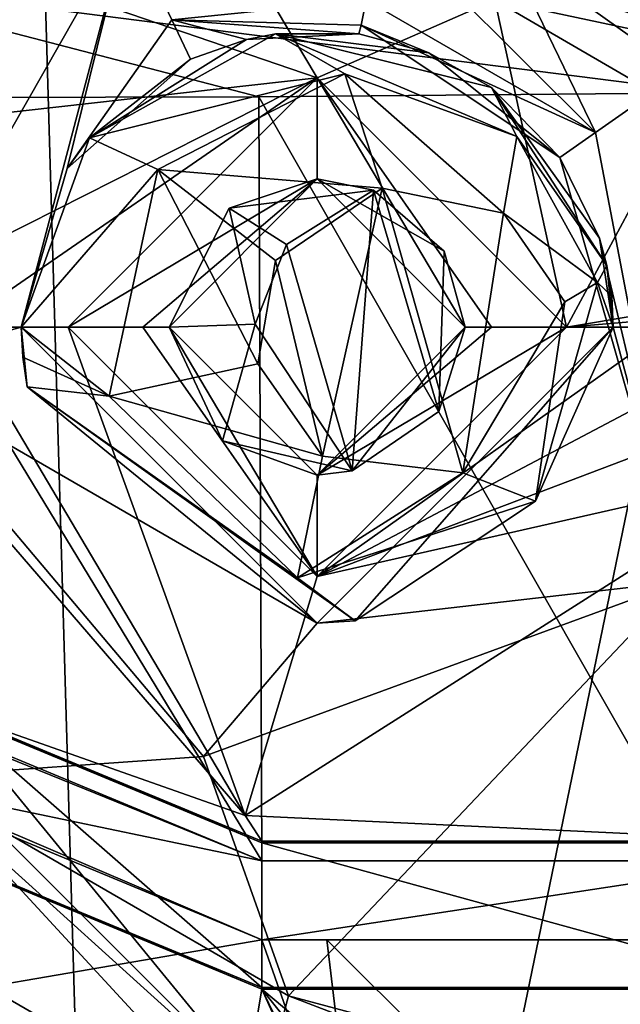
# Model space of a CAD drawing. Extents: x -54 to 446, y -6 to 1624.
# Tile 219 of 225: x 101 to 107, y 1607 to 1617. Entities that reach past the tile are written whole.
import ezdxf

# ---------------------------------------------------------------- set-up
doc = ezdxf.new("R2010")
doc.units = 0
doc.header["$LTSCALE"] = 46.933333
for name, color, linetype in [('1014', 7, 'CONTINUOUS'), ('1025', 7, 'CONTINUOUS'), ('1043', 7, 'CONTINUOUS'), ('1052', 7, 'CONTINUOUS'), ('1053', 7, 'CONTINUOUS'), ('1058', 7, 'CONTINUOUS'), ('1069', 7, 'CONTINUOUS'), ('1091', 7, 'CONTINUOUS'), ('1119', 7, 'CONTINUOUS'), ('1122', 7, 'CONTINUOUS'), ('1148', 7, 'CONTINUOUS'), ('1175', 7, 'CONTINUOUS'), ('1188', 7, 'CONTINUOUS'), ('1202', 7, 'CONTINUOUS'), ('1204', 7, 'CONTINUOUS'), ('1207', 7, 'CONTINUOUS'), ('1211', 7, 'CONTINUOUS'), ('1219', 7, 'CONTINUOUS'), ('1256', 7, 'CONTINUOUS'), ('1263', 7, 'CONTINUOUS'), ('1264', 7, 'CONTINUOUS'), ('1265', 7, 'CONTINUOUS'), ('1266', 7, 'CONTINUOUS'), ('1269', 7, 'CONTINUOUS'), ('1290', 7, 'CONTINUOUS'), ('1297', 7, 'CONTINUOUS'), ('1326', 7, 'CONTINUOUS'), ('1359', 7, 'CONTINUOUS'), ('1369', 7, 'CONTINUOUS'), ('1380', 7, 'CONTINUOUS'), ('1426', 7, 'CONTINUOUS'), ('1483', 7, 'CONTINUOUS'), ('1491', 7, 'CONTINUOUS'), ('1502', 7, 'CONTINUOUS'), ('1549', 7, 'CONTINUOUS'), ('1564', 7, 'CONTINUOUS'), ('1566', 7, 'CONTINUOUS'), ('902', 7, 'CONTINUOUS'), ('904', 7, 'CONTINUOUS'), ('905', 7, 'CONTINUOUS'), ('931', 7, 'CONTINUOUS'), ('996', 7, 'CONTINUOUS')]:
    doc.layers.add(name, color=color, linetype=linetype)

msp = doc.modelspace()

# ---------------------------------------------------------------- linework, layer by layer
at = {"layer": '1014', "color": 7, "linetype": 'CONTINUOUS'}
for points in [[(99.4188, 1613.5894, 4.8), (101.9744, 1618.0672, 4.8), (100.9, 1614, 3.3), (99.4188, 1613.5894, 4.8)], [(100.9, 1614, 3.3), (101.9744, 1618.0672, 4.8), (101.3651, 1615.6045, 3.3), (100.9, 1614, 3.3)], [(101.9744, 1618.0672, 4.8), (102.4277, 1617.1097, 4.3619), (101.3651, 1615.6045, 3.3), (101.9744, 1618.0672, 4.8)], [(102.4277, 1617.1097, 4.3619), (102.6163, 1616.7115, 3.3), (101.3651, 1615.6045, 3.3), (102.4277, 1617.1097, 4.3619)], [(107.5886, 1616.5776, 4.8), (107.5882, 1611.4218, 4.8), (106.7182, 1615.9694, 4.3594), (107.5886, 1616.5776, 4.8)], [(107.5882, 1611.4218, 4.8), (106.3591, 1615.7184, 3.3), (106.7182, 1615.9694, 4.3594), (107.5882, 1611.4218, 4.8)], [(106.3591, 1615.7184, 3.3), (107.5882, 1611.4218, 4.8), (106.7616, 1614.9008, 3.3), (106.3591, 1615.7184, 3.3)], [(106.7616, 1614.9008, 3.3), (107.5882, 1611.4218, 4.8), (106.9, 1614, 3.3), (106.7616, 1614.9008, 3.3)], [(103.9, 1611, 3.3), (99.4188, 1613.5894, 4.8), (100.9, 1614, 3.3), (103.9, 1611, 3.3)], [(106.9, 1614, 3.3), (107.5882, 1611.4218, 4.8), (103.9, 1611, 3.3), (106.9, 1614, 3.3)], [(102.7459, 1609.6505, 4.8), (99.4188, 1613.5894, 4.8), (103.9, 1611, 3.3), (102.7459, 1609.6505, 4.8)], [(107.5882, 1611.4218, 4.8), (102.7459, 1609.6505, 4.8), (103.9, 1611, 3.3), (107.5882, 1611.4218, 4.8)]]:
    msp.add_3dface(points, dxfattribs=at)
at = {"layer": '1025', "color": 7, "linetype": 'CONTINUOUS'}
for points in [[(97.6922, 1607.3544, 6.8), (102.8468, 1604.3786, 6.8), (99.0967, 1609.0521, 6.8), (97.6922, 1607.3544, 6.8)], [(99.0967, 1609.0521, 6.8), (102.8468, 1604.3786, 6.8), (103.3398, 1607.2942, 6.8), (99.0967, 1609.0521, 6.8)], [(102.8468, 1604.3786, 6.8), (104.9, 1603.8285, 6.8), (103.3398, 1607.2942, 6.8), (102.8468, 1604.3786, 6.8)], [(108.6868, 1602.8138, 6.8), (108.6868, 1607.2942, 6.8), (103.3398, 1607.2942, 6.8), (108.6868, 1602.8138, 6.8)], [(105.9, 1604.1, 6.8), (108.6868, 1602.8138, 6.8), (103.3398, 1607.2942, 6.8), (105.9, 1604.1, 6.8)], [(104.9, 1604.1, 6.8), (105.9, 1604.1, 6.8), (103.3398, 1607.2942, 6.8), (104.9, 1604.1, 6.8)], [(104.9, 1603.8285, 6.8), (104.9, 1604.1, 6.8), (103.3398, 1607.2942, 6.8), (104.9, 1603.8285, 6.8)]]:
    msp.add_3dface(points, dxfattribs=at)
at = {"layer": '1043', "color": 7, "linetype": 'CONTINUOUS'}
for points in [[(103.9539, 1612.6932, -5.9282), (103.4754, 1614.6727, -6.3969), (104.5586, 1615.4068, -5.6132), (103.9539, 1612.6932, -5.9282)], [(105.3738, 1612.5219, -4.7708), (103.9539, 1612.6932, -5.9282), (104.5586, 1615.4068, -5.6132), (105.3738, 1612.5219, -4.7708)], [(105.3738, 1612.5219, -4.7708), (104.5586, 1615.4068, -5.6132), (105.7876, 1615.1531, -4.5494), (105.3738, 1612.5219, -4.7708)], [(106.4073, 1614.2542, -3.9214), (105.3738, 1612.5219, -4.7708), (105.7876, 1615.1531, -4.5494), (106.4073, 1614.2542, -3.9214)], [(103.9539, 1612.6932, -5.9282), (103.2978, 1613.6257, -6.4626), (103.4754, 1614.6727, -6.3969), (103.9539, 1612.6932, -5.9282)]]:
    msp.add_3dface(points, dxfattribs=at)
at = {"layer": '1052', "color": 7, "linetype": 'CONTINUOUS'}
for points in [[(102.4, 1614, 3.3), (103.9, 1612.5, 3.3), (102.4, 1614, -5.2817), (102.4, 1614, 3.3)], [(102.4, 1614, -5.2817), (103.9, 1612.5, 3.3), (102.9399, 1612.8476, -4.998), (102.4, 1614, -5.2817)], [(103.9, 1612.5, 3.3), (105.4, 1614, 3.3), (104.2543, 1612.5425, -4.1896), (103.9, 1612.5, 3.3)], [(104.2543, 1612.5425, -4.1896), (105.4, 1614, 3.3), (105.1319, 1613.1441, -3.5124), (104.2543, 1612.5425, -4.1896)], [(105.1319, 1613.1441, -3.5124), (105.4, 1614, 3.3), (105.4, 1614, -3.33), (105.1319, 1613.1441, -3.5124)], [(102.9399, 1612.8476, -4.998), (103.9, 1612.5, 3.3), (104.2543, 1612.5425, -4.1896), (102.9399, 1612.8476, -4.998)]]:
    msp.add_3dface(points, dxfattribs=at)
at = {"layer": '1053', "color": 7, "linetype": 'CONTINUOUS'}
for points in [[(103.9, 1615.5, 3.3), (102.4, 1614, 3.3), (103.006, 1615.2045, -5.0576), (103.9, 1615.5, 3.3)], [(104.4692, 1615.3878, -4.1837), (103.9, 1615.5, 3.3), (103.006, 1615.2045, -5.0576), (104.4692, 1615.3878, -4.1837)], [(105.4, 1614, 3.3), (103.9, 1615.5, 3.3), (105.1873, 1614.77, -3.5564), (105.4, 1614, 3.3)], [(105.1873, 1614.77, -3.5564), (103.9, 1615.5, 3.3), (104.4692, 1615.3878, -4.1837), (105.1873, 1614.77, -3.5564)], [(102.4, 1614, 3.3), (102.4, 1614, -5.2817), (103.006, 1615.2045, -5.0576), (102.4, 1614, 3.3)], [(105.4, 1614, -3.33), (105.4, 1614, 3.3), (105.1873, 1614.77, -3.5564), (105.4, 1614, -3.33)]]:
    msp.add_3dface(points, dxfattribs=at)
at = {"layer": '1058', "color": 7, "linetype": 'CONTINUOUS'}
for points in [[(101.5907, 1615.915, -5.0878), (103.4757, 1616.9698, -4.3915), (104.1798, 1616.5632, -5.308), (101.5907, 1615.915, -5.0878)], [(103.4757, 1616.9698, -4.3915), (105.667, 1616.4244, -3.4368), (105.9228, 1615.9295, -4.105), (103.4757, 1616.9698, -4.3915)], [(104.1798, 1616.5632, -5.308), (103.4757, 1616.9698, -4.3915), (105.9228, 1615.9295, -4.105), (104.1798, 1616.5632, -5.308)], [(102.2863, 1615.5963, -6.3714), (101.5907, 1615.915, -5.0878), (104.1798, 1616.5632, -5.308), (102.2863, 1615.5963, -6.3714)], [(102.2863, 1615.5963, -6.3714), (104.1798, 1616.5632, -5.308), (104.5586, 1615.4068, -5.6132), (102.2863, 1615.5963, -6.3714)], [(104.1798, 1616.5632, -5.308), (105.9228, 1615.9295, -4.105), (105.7876, 1615.1531, -4.5494), (104.1798, 1616.5632, -5.308)], [(104.5586, 1615.4068, -5.6132), (104.1798, 1616.5632, -5.308), (105.7876, 1615.1531, -4.5494), (104.5586, 1615.4068, -5.6132)], [(105.667, 1616.4244, -3.4368), (106.8343, 1614.6243, -2.842), (105.9228, 1615.9295, -4.105), (105.667, 1616.4244, -3.4368)], [(100.9, 1614, -5.2802), (101.5907, 1615.915, -5.0878), (102.2863, 1615.5963, -6.3714), (100.9, 1614, -5.2802)], [(105.9228, 1615.9295, -4.105), (106.739, 1614.4512, -3.4326), (105.7876, 1615.1531, -4.5494), (105.9228, 1615.9295, -4.105)], [(106.8343, 1614.6243, -2.842), (106.739, 1614.4512, -3.4326), (105.9228, 1615.9295, -4.105), (106.8343, 1614.6243, -2.842)], [(101.7913, 1613.3003, -6.538), (100.9, 1614, -5.2802), (102.2863, 1615.5963, -6.3714), (101.7913, 1613.3003, -6.538)], [(103.2978, 1613.6257, -6.4626), (101.7913, 1613.3003, -6.538), (102.2863, 1615.5963, -6.3714), (103.2978, 1613.6257, -6.4626)], [(103.2978, 1613.6257, -6.4626), (102.2863, 1615.5963, -6.3714), (103.4754, 1614.6727, -6.3969), (103.2978, 1613.6257, -6.4626)], [(103.4754, 1614.6727, -6.3969), (102.2863, 1615.5963, -6.3714), (104.5586, 1615.4068, -5.6132), (103.4754, 1614.6727, -6.3969)], [(106.739, 1614.4512, -3.4326), (106.4073, 1614.2542, -3.9214), (105.7876, 1615.1531, -4.5494), (106.739, 1614.4512, -3.4326)], [(100.9154, 1613.6964, -5.2656), (100.9, 1614, -5.2802), (101.7913, 1613.3003, -6.538), (100.9154, 1613.6964, -5.2656)], [(100.9616, 1613.3952, -5.2405), (100.9154, 1613.6964, -5.2656), (101.7913, 1613.3003, -6.538), (100.9616, 1613.3952, -5.2405)]]:
    msp.add_3dface(points, dxfattribs=at)
at = {"layer": '1069', "color": 7, "linetype": 'CONTINUOUS'}
for points in [[(103.3398, 1607.2942, 6.8), (108.6868, 1607.2942, 6.8), (103.3398, 1607.3116, 5.8), (103.3398, 1607.2942, 6.8)], [(103.3398, 1607.3116, 5.8), (108.6868, 1607.2942, 6.8), (108.6693, 1607.3116, 5.8), (103.3398, 1607.3116, 5.8)]]:
    msp.add_3dface(points, dxfattribs=at)
at = {"layer": '1091', "color": 7, "linetype": 'CONTINUOUS'}
for points in [[(103.1698, 1609.0536, 6.8), (98.9, 1614, 6.8), (100.158, 1610.1121, 6.8), (103.1698, 1609.0536, 6.8)], [(108.6868, 1608.7942, 6.8), (108.6868, 1612.5555, 6.8), (103.1698, 1609.0536, 6.8), (108.6868, 1608.7942, 6.8)], [(103.3398, 1608.7942, 6.8), (103.1698, 1609.0536, 6.8), (100.158, 1610.1121, 6.8), (103.3398, 1608.7942, 6.8)], [(108.6868, 1608.7942, 6.8), (103.1698, 1609.0536, 6.8), (103.3398, 1608.7942, 6.8), (108.6868, 1608.7942, 6.8)]]:
    msp.add_3dface(points, dxfattribs=at)
at = {"layer": '1119', "color": 7, "linetype": 'CONTINUOUS'}
for points in [[(99.11, 1609.0634, 5.8), (103.3398, 1607.3116, 5.8), (100.1454, 1610.1, 5.8), (99.11, 1609.0634, 5.8)], [(103.3398, 1607.3116, 5.8), (103.3398, 1608.7767, 5.8), (100.1454, 1610.1, 5.8), (103.3398, 1607.3116, 5.8)], [(103.3398, 1607.3116, 5.8), (108.6693, 1607.3116, 5.8), (103.3398, 1608.7767, 5.8), (103.3398, 1607.3116, 5.8)], [(108.6693, 1607.3116, 5.8), (108.6693, 1608.7767, 5.8), (103.3398, 1608.7767, 5.8), (108.6693, 1607.3116, 5.8)]]:
    msp.add_3dface(points, dxfattribs=at)
at = {"layer": '1122', "color": 7, "linetype": 'CONTINUOUS'}
for points in [[(103.3398, 1608.7767, 5.8), (100.158, 1610.1121, 6.8), (100.1454, 1610.1, 5.8), (103.3398, 1608.7767, 5.8)], [(103.3398, 1608.7942, 6.8), (100.158, 1610.1121, 6.8), (103.3398, 1608.7767, 5.8), (103.3398, 1608.7942, 6.8)]]:
    msp.add_3dface(points, dxfattribs=at)
at = {"layer": '1148', "color": 7, "linetype": 'CONTINUOUS'}
for points in [[(104.4692, 1615.3878, -4.1837), (103.006, 1615.2045, -5.0576), (103.5894, 1614.8358, -4.8235), (104.4692, 1615.3878, -4.1837)], [(103.006, 1615.2045, -5.0576), (102.4, 1614, -5.2817), (103.2694, 1614.0307, -5.0066), (103.006, 1615.2045, -5.0576)], [(103.006, 1615.2045, -5.0576), (103.2694, 1614.0307, -5.0066), (103.5894, 1614.8358, -4.8235), (103.006, 1615.2045, -5.0576)], [(102.4, 1614, -5.2817), (102.9399, 1612.8476, -4.998), (103.2694, 1614.0307, -5.0066), (102.4, 1614, -5.2817)], [(102.9399, 1612.8476, -4.998), (104.2543, 1612.5425, -4.1896), (103.2694, 1614.0307, -5.0066), (102.9399, 1612.8476, -4.998)]]:
    msp.add_3dface(points, dxfattribs=at)
at = {"layer": '1175', "color": 7, "linetype": 'CONTINUOUS'}
for points in [[(101.9744, 1618.0672, 4.8), (99.4188, 1613.5894, 4.8), (99.0877, 1618.2341, 4.8), (101.9744, 1618.0672, 4.8)], [(102.7459, 1609.6505, 4.8), (99.7761, 1609.4403, 4.8), (99.4188, 1613.5894, 4.8), (102.7459, 1609.6505, 4.8)], [(107.5882, 1611.4218, 4.8), (103.61, 1607.2267, 4.8), (102.7459, 1609.6505, 4.8), (107.5882, 1611.4218, 4.8)], [(109.0053, 1605.781, 4.8), (103.61, 1607.2267, 4.8), (107.5882, 1611.4218, 4.8), (109.0053, 1605.781, 4.8)], [(103.61, 1607.2267, 4.8), (99.7761, 1609.4403, 4.8), (102.7459, 1609.6505, 4.8), (103.61, 1607.2267, 4.8)]]:
    msp.add_3dface(points, dxfattribs=at)
at = {"layer": '1188', "color": 7, "linetype": 'CONTINUOUS'}
for points in [[(108.5631, 1616.7029, 10.8797), (106.4951, 1617.3644, 10.8102), (105.7012, 1617.3094, 6.5759), (108.5631, 1616.7029, 10.8797)], [(107.6119, 1616.1983, 6.7321), (108.5631, 1616.7029, 10.8797), (105.7012, 1617.3094, 6.5759), (107.6119, 1616.1983, 6.7321)]]:
    msp.add_3dface(points, dxfattribs=at)
at = {"layer": '1202', "color": 7, "linetype": 'CONTINUOUS'}
msp.add_3dface([(108.0367, 1618.072, 5.883), (107.5886, 1616.5776, 4.8), (105.8156, 1617.8419, 4.8147), (108.0367, 1618.072, 5.883)], dxfattribs=at)
at = {"layer": '1204', "color": 7, "linetype": 'CONTINUOUS'}
for points in [[(104.3974, 1617.3097, 4.3121), (104.5087, 1618.1739, 4.8269), (106.7182, 1615.9694, 4.3594), (104.3974, 1617.3097, 4.3121)], [(104.5087, 1618.1739, 4.8269), (105.8156, 1617.8419, 4.8147), (106.7182, 1615.9694, 4.3594), (104.5087, 1618.1739, 4.8269)], [(105.8156, 1617.8419, 4.8147), (107.5886, 1616.5776, 4.8), (106.7182, 1615.9694, 4.3594), (105.8156, 1617.8419, 4.8147)], [(104.345, 1617.0567, 3.8618), (104.3974, 1617.3097, 4.3121), (106.7182, 1615.9694, 4.3594), (104.345, 1617.0567, 3.8618)], [(104.32, 1616.9705, 3.3538), (104.345, 1617.0567, 3.8618), (105.0313, 1616.7785, 3.3355), (104.32, 1616.9705, 3.3538)], [(105.0313, 1616.7785, 3.3355), (104.345, 1617.0567, 3.8618), (106.3591, 1615.7184, 3.3), (105.0313, 1616.7785, 3.3355)], [(106.3591, 1615.7184, 3.3), (104.345, 1617.0567, 3.8618), (106.7182, 1615.9694, 4.3594), (106.3591, 1615.7184, 3.3)]]:
    msp.add_3dface(points, dxfattribs=at)
at = {"layer": '1207', "color": 7, "linetype": 'CONTINUOUS'}
for points in [[(97.824, 1607.2247, -5.4066), (102.8468, 1604.3786, -1.6857), (97.6922, 1607.3544, 6.8), (97.824, 1607.2247, -5.4066)], [(102.8468, 1604.3786, -1.6857), (102.8468, 1604.3786, 6.8), (97.6922, 1607.3544, 6.8), (102.8468, 1604.3786, -1.6857)]]:
    msp.add_3dface(points, dxfattribs=at)
at = {"layer": '1211', "color": 7, "linetype": 'CONTINUOUS'}
for points in [[(103.222, 1605.7787, 3.3523), (98.5395, 1608.0865, -6.1812), (98.7164, 1608.38, 3.3523), (103.222, 1605.7787, 3.3523)], [(103.222, 1605.7787, 3.3523), (100.7204, 1606.5051, -4.6515), (98.5395, 1608.0865, -6.1812), (103.222, 1605.7787, 3.3523)]]:
    msp.add_3dface(points, dxfattribs=at)
at = {"layer": '1219', "color": 7, "linetype": 'CONTINUOUS'}
msp.add_3dface([(102.8468, 1604.3786, -1.6857), (97.824, 1607.2247, -5.4066), (100.8695, 1604.0827, -3.3109), (102.8468, 1604.3786, -1.6857)], dxfattribs=at)
at = {"layer": '1256', "color": 7, "linetype": 'CONTINUOUS'}
for points in [[(103.61, 1607.2267, 4.8), (109.043, 1605.1446, 4.6726), (103.3403, 1606.2202, 4.379), (103.61, 1607.2267, 4.8)], [(109.0053, 1605.781, 4.8), (109.043, 1605.1446, 4.6726), (103.61, 1607.2267, 4.8), (109.0053, 1605.781, 4.8)]]:
    msp.add_3dface(points, dxfattribs=at)
at = {"layer": '1263', "color": 7, "linetype": 'CONTINUOUS'}
for points in [[(101.3749, 1614, 5.7749), (103.9, 1611.4749, 5.7749), (102.1336, 1614, 4.6394), (101.3749, 1614, 5.7749)], [(102.1336, 1614, 4.6394), (103.9, 1611.4749, 5.7749), (102.4, 1614, 3.3), (102.1336, 1614, 4.6394)], [(102.4, 1614, 3.3), (103.9, 1611.4749, 5.7749), (103.9, 1612.5, 3.3), (102.4, 1614, 3.3)], [(103.9, 1611.4749, 5.7749), (106.4251, 1614, 5.7749), (103.9, 1612.5, 3.3), (103.9, 1611.4749, 5.7749)], [(106.4251, 1614, 5.7749), (105.6664, 1614, 4.6394), (103.9, 1612.5, 3.3), (106.4251, 1614, 5.7749)], [(105.6664, 1614, 4.6394), (105.4, 1614, 3.3), (103.9, 1612.5, 3.3), (105.6664, 1614, 4.6394)]]:
    msp.add_3dface(points, dxfattribs=at)
at = {"layer": '1264', "color": 7, "linetype": 'CONTINUOUS'}
for points in [[(100.2394, 1614, 6.5336), (98.9, 1614, 6.8), (103.1698, 1609.0536, 6.8), (100.2394, 1614, 6.5336)], [(101.3749, 1614, 5.7749), (100.2394, 1614, 6.5336), (103.1698, 1609.0536, 6.8), (101.3749, 1614, 5.7749)], [(101.3749, 1614, 5.7749), (103.1698, 1609.0536, 6.8), (103.9, 1611.4749, 5.7749), (101.3749, 1614, 5.7749)], [(108.685, 1613.2858, 6.7963), (108.6837, 1614, 6.7933), (103.9, 1611.4749, 5.7749), (108.685, 1613.2858, 6.7963)], [(108.6837, 1614, 6.7933), (107.4613, 1614, 6.4906), (103.9, 1611.4749, 5.7749), (108.6837, 1614, 6.7933)], [(107.4613, 1614, 6.4906), (106.4251, 1614, 5.7749), (103.9, 1611.4749, 5.7749), (107.4613, 1614, 6.4906)], [(108.6868, 1612.5555, 6.8), (108.685, 1613.2858, 6.7963), (103.9, 1611.4749, 5.7749), (108.6868, 1612.5555, 6.8)], [(103.1698, 1609.0536, 6.8), (108.6868, 1612.5555, 6.8), (103.9, 1611.4749, 5.7749), (103.1698, 1609.0536, 6.8)]]:
    msp.add_3dface(points, dxfattribs=at)
at = {"layer": '1265', "color": 7, "linetype": 'CONTINUOUS'}
for points in [[(103.9, 1616.5251, 5.7749), (101.3749, 1614, 5.7749), (103.9, 1615.5, 3.3), (103.9, 1616.5251, 5.7749)], [(106.4251, 1614, 5.7749), (103.9, 1616.5251, 5.7749), (105.6664, 1614, 4.6394), (106.4251, 1614, 5.7749)], [(103.9, 1616.5251, 5.7749), (105.4, 1614, 3.3), (105.6664, 1614, 4.6394), (103.9, 1616.5251, 5.7749)], [(105.4, 1614, 3.3), (103.9, 1616.5251, 5.7749), (103.9, 1615.5, 3.3), (105.4, 1614, 3.3)], [(101.3749, 1614, 5.7749), (102.1336, 1614, 4.6394), (103.9, 1615.5, 3.3), (101.3749, 1614, 5.7749)], [(102.1336, 1614, 4.6394), (102.4, 1614, 3.3), (103.9, 1615.5, 3.3), (102.1336, 1614, 4.6394)]]:
    msp.add_3dface(points, dxfattribs=at)
at = {"layer": '1266', "color": 7, "linetype": 'CONTINUOUS'}
for points in [[(103.9, 1616.5251, 5.7749), (100.516, 1617.6809, 6.8), (99.3218, 1616.01, 6.8), (103.9, 1616.5251, 5.7749)], [(103.3285, 1617.4836, 6.4764), (100.516, 1617.6809, 6.8), (103.9, 1616.5251, 5.7749), (103.3285, 1617.4836, 6.4764)], [(105.7012, 1617.3094, 6.5759), (103.3285, 1617.4836, 6.4764), (103.9, 1616.5251, 5.7749), (105.7012, 1617.3094, 6.5759)], [(106.4251, 1614, 5.7749), (105.7012, 1617.3094, 6.5759), (103.9, 1616.5251, 5.7749), (106.4251, 1614, 5.7749)], [(107.6119, 1616.1983, 6.7321), (105.7012, 1617.3094, 6.5759), (106.4251, 1614, 5.7749), (107.6119, 1616.1983, 6.7321)], [(100.2394, 1614, 6.5336), (103.9, 1616.5251, 5.7749), (98.9, 1614, 6.8), (100.2394, 1614, 6.5336)], [(98.9, 1614, 6.8), (103.9, 1616.5251, 5.7749), (99.3218, 1616.01, 6.8), (98.9, 1614, 6.8)], [(101.3749, 1614, 5.7749), (103.9, 1616.5251, 5.7749), (100.2394, 1614, 6.5336), (101.3749, 1614, 5.7749)], [(108.6841, 1614.3755, 6.7942), (107.6119, 1616.1983, 6.7321), (106.4251, 1614, 5.7749), (108.6841, 1614.3755, 6.7942)], [(108.6838, 1614.1886, 6.7936), (108.6841, 1614.3755, 6.7942), (106.4251, 1614, 5.7749), (108.6838, 1614.1886, 6.7936)], [(107.4613, 1614, 6.4906), (108.6838, 1614.1886, 6.7936), (106.4251, 1614, 5.7749), (107.4613, 1614, 6.4906)]]:
    msp.add_3dface(points, dxfattribs=at)
at = {"layer": '1269', "color": 7, "linetype": 'CONTINUOUS'}
msp.add_3dface([(108.5631, 1616.7029, 10.8797), (107.1624, 1619.1341, 10.8343), (106.4951, 1617.3644, 10.8102), (108.5631, 1616.7029, 10.8797)], dxfattribs=at)
at = {"layer": '1290', "color": 7, "linetype": 'CONTINUOUS'}
for points in [[(108.6868, 1608.7942, 6.8), (103.3398, 1608.7942, 6.8), (108.6693, 1608.7767, 5.8), (108.6868, 1608.7942, 6.8)], [(108.6693, 1608.7767, 5.8), (103.3398, 1608.7942, 6.8), (103.3398, 1608.7767, 5.8), (108.6693, 1608.7767, 5.8)]]:
    msp.add_3dface(points, dxfattribs=at)
at = {"layer": '1297', "color": 7, "linetype": 'CONTINUOUS'}
for points in [[(101.9744, 1618.0672, 4.8), (104.3974, 1617.3097, 4.3121), (102.4277, 1617.1097, 4.3619), (101.9744, 1618.0672, 4.8)], [(104.3974, 1617.3097, 4.3121), (104.345, 1617.0567, 3.8618), (102.4277, 1617.1097, 4.3619), (104.3974, 1617.3097, 4.3121)], [(104.345, 1617.0567, 3.8618), (104.32, 1616.9705, 3.3538), (102.4277, 1617.1097, 4.3619), (104.345, 1617.0567, 3.8618)], [(102.4277, 1617.1097, 4.3619), (104.32, 1616.9705, 3.3538), (103.1846, 1616.9135, 3.3214), (102.4277, 1617.1097, 4.3619)], [(102.6163, 1616.7115, 3.3), (102.4277, 1617.1097, 4.3619), (103.1846, 1616.9135, 3.3214), (102.6163, 1616.7115, 3.3)]]:
    msp.add_3dface(points, dxfattribs=at)
at = {"layer": '1326', "color": 7, "linetype": 'CONTINUOUS'}
for points in [[(99.0967, 1609.0521, 6.8), (103.3398, 1607.2942, 6.8), (99.11, 1609.0634, 5.8), (99.0967, 1609.0521, 6.8)], [(103.3398, 1607.2942, 6.8), (103.3398, 1607.3116, 5.8), (99.11, 1609.0634, 5.8), (103.3398, 1607.2942, 6.8)]]:
    msp.add_3dface(points, dxfattribs=at)
at = {"layer": '1359', "color": 7, "linetype": 'CONTINUOUS'}
for points in [[(103.9956, 1607.7942, 18.1677), (103.3398, 1607.7942, 18.2698), (103.3398, 1607.7942, 5.8604), (103.9956, 1607.7942, 18.1677)], [(105.6943, 1607.7942, 17.8549), (103.9956, 1607.7942, 18.1677), (103.3398, 1607.7942, 5.8604), (105.6943, 1607.7942, 17.8549)], [(107.2162, 1607.7942, 17.5152), (105.6943, 1607.7942, 17.8549), (103.3398, 1607.7942, 5.8604), (107.2162, 1607.7942, 17.5152)], [(112, 1607.7942, 16.0659), (107.2162, 1607.7942, 17.5152), (103.3398, 1607.7942, 5.8604), (112, 1607.7942, 16.0659)], [(110.4724, 1607.7942, 10.9604), (112, 1607.7942, 16.0659), (103.3398, 1607.7942, 5.8604), (110.4724, 1607.7942, 10.9604)], [(110.4724, 1607.7942, 10.9604), (103.3398, 1607.7942, 5.8604), (109.9825, 1607.7942, 9.8154), (110.4724, 1607.7942, 10.9604)], [(108.5962, 1607.7942, 5.8604), (108.5962, 1607.7942, 6.8423), (103.3398, 1607.7942, 5.8604), (108.5962, 1607.7942, 5.8604)], [(103.3398, 1607.7942, 5.8604), (108.5962, 1607.7942, 6.8423), (109.9825, 1607.7942, 9.8154), (103.3398, 1607.7942, 5.8604)]]:
    msp.add_3dface(points, dxfattribs=at)
at = {"layer": '1369', "color": 7, "linetype": 'CONTINUOUS'}
for points in [[(98.4025, 1608.8958, 18.8528), (98.2792, 1609.7419, 18.9435), (101.0726, 1603.4287, 18.2678), (98.4025, 1608.8958, 18.8528)], [(101.0726, 1603.4287, 18.2678), (98.2792, 1609.7419, 18.9435), (100.7272, 1605.4208, 18.4549), (101.0726, 1603.4287, 18.2678)], [(100.3863, 1607.2857, 18.6075), (99.367, 1609.4907, 18.8221), (103.3398, 1607.7942, 18.2698), (100.3863, 1607.2857, 18.6075)], [(98.5402, 1608.0953, 18.7603), (98.4025, 1608.8958, 18.8528), (101.4305, 1601.5015, 18.0628), (98.5402, 1608.0953, 18.7603)], [(101.4305, 1601.5015, 18.0628), (98.4025, 1608.8958, 18.8528), (101.0726, 1603.4287, 18.2678), (101.4305, 1601.5015, 18.0628)], [(98.662, 1607.3306, 18.6714), (98.5402, 1608.0953, 18.7603), (101.7998, 1599.6658, 17.855), (98.662, 1607.3306, 18.6714)], [(101.7998, 1599.6658, 17.855), (98.5402, 1608.0953, 18.7603), (101.4305, 1601.5015, 18.0628), (101.7998, 1599.6658, 17.855)], [(104.3385, 1604.949, 18.0182), (100.3863, 1607.2857, 18.6075), (103.3398, 1607.7942, 18.2698), (104.3385, 1604.949, 18.0182)], [(103.9956, 1607.7942, 18.1677), (104.3385, 1604.949, 18.0182), (103.3398, 1607.7942, 18.2698), (103.9956, 1607.7942, 18.1677)], [(104.3385, 1604.949, 18.0182), (103.9956, 1607.7942, 18.1677), (108.203, 1603.6043, 17.2116), (104.3385, 1604.949, 18.0182)], [(108.203, 1603.6043, 17.2116), (103.9956, 1607.7942, 18.1677), (107.2162, 1607.7942, 17.5152), (108.203, 1603.6043, 17.2116)], [(107.2162, 1607.7942, 17.5152), (103.9956, 1607.7942, 18.1677), (105.6943, 1607.7942, 17.8549), (107.2162, 1607.7942, 17.5152)], [(98.7712, 1606.6538, 18.5936), (98.662, 1607.3306, 18.6714), (102.1524, 1597.9021, 17.6539), (98.7712, 1606.6538, 18.5936)], [(102.1524, 1597.9021, 17.6539), (98.662, 1607.3306, 18.6714), (101.7998, 1599.6658, 17.855), (102.1524, 1597.9021, 17.6539)], [(100.7272, 1605.4208, 18.4549), (100.3863, 1607.2857, 18.6075), (104.3385, 1604.949, 18.0182), (100.7272, 1605.4208, 18.4549)]]:
    msp.add_3dface(points, dxfattribs=at)
at = {"layer": '1380', "color": 7, "linetype": 'CONTINUOUS'}
for points in [[(107.8584, 1617.2171, 14.1158), (107.8575, 1616.3718, 17.3531), (98.6398, 1617.5452, 14.9248), (107.8584, 1617.2171, 14.1158)], [(98.6398, 1617.5452, 14.9248), (107.8575, 1616.3718, 17.3531), (103.3072, 1616.3306, 18.6404), (98.6398, 1617.5452, 14.9248)], [(98.6398, 1616.3216, 19.4064), (98.6398, 1617.5452, 14.9248), (103.3072, 1616.3306, 18.6404), (98.6398, 1616.3216, 19.4064)]]:
    msp.add_3dface(points, dxfattribs=at)
at = {"layer": '1426', "color": 7, "linetype": 'CONTINUOUS'}
for points in [[(103.3398, 1608.5942, 5.8604), (99.4504, 1609.4055, 5.8604), (100.0166, 1609.9706, 5.8604), (103.3398, 1608.5942, 5.8604)], [(99.4504, 1609.4055, 5.8604), (103.3398, 1608.5942, 5.8604), (103.3398, 1607.7942, 5.8604), (99.4504, 1609.4055, 5.8604)], [(103.3398, 1608.5942, 5.8604), (108.5962, 1608.5942, 5.8604), (103.3398, 1607.7942, 5.8604), (103.3398, 1608.5942, 5.8604)], [(108.5962, 1608.5942, 5.8604), (108.5962, 1607.7942, 5.8604), (103.3398, 1607.7942, 5.8604), (108.5962, 1608.5942, 5.8604)]]:
    msp.add_3dface(points, dxfattribs=at)
at = {"layer": '1483', "color": 7, "linetype": 'CONTINUOUS'}
for points in [[(103.3398, 1608.5942, 18.3156), (107.728, 1608.5942, 17.4036), (112, 1608.5942, 16.048), (103.3398, 1608.5942, 18.3156)], [(103.3398, 1608.5942, 18.3156), (112, 1608.5942, 16.048), (112, 1608.5942, 10.9604), (103.3398, 1608.5942, 18.3156)], [(103.3398, 1608.5942, 18.3156), (112, 1608.5942, 10.9604), (110.4724, 1608.5942, 10.9604), (103.3398, 1608.5942, 18.3156)], [(103.3398, 1608.5942, 18.3156), (110.4724, 1608.5942, 10.9604), (109.9825, 1608.5942, 9.8154), (103.3398, 1608.5942, 18.3156)], [(108.5962, 1608.5942, 6.8423), (103.3398, 1608.5942, 18.3156), (109.9825, 1608.5942, 9.8154), (108.5962, 1608.5942, 6.8423)], [(103.3398, 1608.5942, 18.3156), (108.5962, 1608.5942, 6.8423), (108.5962, 1608.5942, 5.8604), (103.3398, 1608.5942, 18.3156)], [(103.3398, 1608.5942, 5.8604), (103.3398, 1608.5942, 18.3156), (108.5962, 1608.5942, 5.8604), (103.3398, 1608.5942, 5.8604)]]:
    msp.add_3dface(points, dxfattribs=at)
at = {"layer": '1491', "color": 7, "linetype": 'CONTINUOUS'}
for points in [[(100.0659, 1609.9221, 18.8015), (103.3398, 1608.5942, 18.3156), (100.0166, 1609.9706, 5.8604), (100.0659, 1609.9221, 18.8015)], [(103.3398, 1608.5942, 18.3156), (103.3398, 1608.5942, 5.8604), (100.0166, 1609.9706, 5.8604), (103.3398, 1608.5942, 18.3156)]]:
    msp.add_3dface(points, dxfattribs=at)
at = {"layer": '1502', "color": 7, "linetype": 'CONTINUOUS'}
for points in [[(103.3072, 1616.3306, 18.6404), (107.8575, 1616.3718, 17.3531), (107.728, 1608.5942, 17.4036), (103.3072, 1616.3306, 18.6404)], [(98.6398, 1616.3216, 19.4064), (103.3072, 1616.3306, 18.6404), (103.3398, 1608.5942, 18.3156), (98.6398, 1616.3216, 19.4064)], [(100.0659, 1609.9221, 18.8015), (98.6398, 1616.3216, 19.4064), (103.3398, 1608.5942, 18.3156), (100.0659, 1609.9221, 18.8015)], [(103.3398, 1608.5942, 18.3156), (103.3072, 1616.3306, 18.6404), (107.728, 1608.5942, 17.4036), (103.3398, 1608.5942, 18.3156)]]:
    msp.add_3dface(points, dxfattribs=at)
at = {"layer": '1549', "color": 7, "linetype": 'CONTINUOUS'}
for points in [[(103.3398, 1607.7942, 18.2698), (99.367, 1609.4907, 18.8221), (103.3398, 1607.7942, 5.8604), (103.3398, 1607.7942, 18.2698)], [(99.367, 1609.4907, 18.8221), (99.4504, 1609.4055, 5.8604), (103.3398, 1607.7942, 5.8604), (99.367, 1609.4907, 18.8221)]]:
    msp.add_3dface(points, dxfattribs=at)
at = {"layer": '1564', "color": 7, "linetype": 'CONTINUOUS'}
for points in [[(108.2692, 1618.1135, 20.3425), (101.1247, 1617.9769, 22.1845), (102.0039, 1587.7428, 19.6516), (108.2692, 1618.1135, 20.3425)], [(110.8585, 1617.6508, 19.3784), (108.2692, 1618.1135, 20.3425), (102.0039, 1587.7428, 19.6516), (110.8585, 1617.6508, 19.3784)], [(101.1247, 1617.9769, 22.1845), (93.7753, 1617.9272, 22.8241), (102.0039, 1587.7428, 19.6516), (101.1247, 1617.9769, 22.1845)], [(112.7918, 1616.3612, 18.6207), (110.8585, 1617.6508, 19.3784), (102.0039, 1587.7428, 19.6516), (112.7918, 1616.3612, 18.6207)], [(114.5862, 1611.7176, 18.1013), (112.7918, 1616.3612, 18.6207), (102.0039, 1587.7428, 19.6516), (114.5862, 1611.7176, 18.1013)], [(114.4592, 1588.962, 18.2285), (114.5862, 1611.7176, 18.1013), (102.0039, 1587.7428, 19.6516), (114.4592, 1588.962, 18.2285)]]:
    msp.add_3dface(points, dxfattribs=at)
at = {"layer": '1566', "color": 7, "linetype": 'CONTINUOUS'}
for points in [[(98.1088, 1604.2856, 21.3903), (101.5251, 1590.1294, 19.9025), (93.7753, 1617.9272, 22.8241), (98.1088, 1604.2856, 21.3903)], [(93.7753, 1617.9272, 22.8241), (101.5251, 1590.1294, 19.9025), (102.0039, 1587.7428, 19.6516), (93.7753, 1617.9272, 22.8241)]]:
    msp.add_3dface(points, dxfattribs=at)
at = {"layer": '902', "color": 7, "linetype": 'CONTINUOUS'}
for points in [[(97.5632, 1613.2735, 4.8), (103.3403, 1606.2202, 4.379), (96.5567, 1613.0038, 4.379), (97.5632, 1613.2735, 4.8)], [(103.3403, 1606.2202, 4.379), (97.5632, 1613.2735, 4.8), (99.7761, 1609.4403, 4.8), (103.3403, 1606.2202, 4.379)], [(103.3403, 1606.2202, 4.379), (103.222, 1605.7787, 3.3523), (96.5567, 1613.0038, 4.379), (103.3403, 1606.2202, 4.379)], [(103.222, 1605.7787, 3.3523), (98.7164, 1608.38, 3.3523), (96.5567, 1613.0038, 4.379), (103.222, 1605.7787, 3.3523)], [(103.61, 1607.2267, 4.8), (103.3403, 1606.2202, 4.379), (99.7761, 1609.4403, 4.8), (103.61, 1607.2267, 4.8)]]:
    msp.add_3dface(points, dxfattribs=at)
at = {"layer": '904', "color": 7, "linetype": 'CONTINUOUS'}
for points in [[(103.9, 1611, 3.3), (100.9, 1614, 3.3), (100.9616, 1613.3952, -5.2405), (103.9, 1611, 3.3)], [(100.9, 1614, 3.3), (100.9, 1614, -5.2802), (100.9154, 1613.6964, -5.2656), (100.9, 1614, 3.3)], [(100.9616, 1613.3952, -5.2405), (100.9, 1614, 3.3), (100.9154, 1613.6964, -5.2656), (100.9616, 1613.3952, -5.2405)], [(106.9, 1614, 3.3), (103.9, 1611, 3.3), (106.9, 1614, -2.7936), (106.9, 1614, 3.3)], [(106.9, 1614, -2.7936), (103.9, 1611, 3.3), (104.2844, 1611.0247, -3.8907), (106.9, 1614, -2.7936)], [(104.2844, 1611.0247, -3.8907), (103.9, 1611, 3.3), (100.9616, 1613.3952, -5.2405), (104.2844, 1611.0247, -3.8907)]]:
    msp.add_3dface(points, dxfattribs=at)
at = {"layer": '905', "color": 7, "linetype": 'CONTINUOUS'}
for points in [[(101.5907, 1615.915, -5.0878), (103.1846, 1616.9135, 3.3214), (103.4757, 1616.9698, -4.3915), (101.5907, 1615.915, -5.0878)], [(103.1846, 1616.9135, 3.3214), (104.32, 1616.9705, 3.3538), (103.4757, 1616.9698, -4.3915), (103.1846, 1616.9135, 3.3214)], [(104.32, 1616.9705, 3.3538), (105.0313, 1616.7785, 3.3355), (103.4757, 1616.9698, -4.3915), (104.32, 1616.9705, 3.3538)], [(103.4757, 1616.9698, -4.3915), (105.0313, 1616.7785, 3.3355), (105.667, 1616.4244, -3.4368), (103.4757, 1616.9698, -4.3915)], [(102.6163, 1616.7115, 3.3), (103.1846, 1616.9135, 3.3214), (101.5907, 1615.915, -5.0878), (102.6163, 1616.7115, 3.3)], [(105.0313, 1616.7785, 3.3355), (106.3591, 1615.7184, 3.3), (105.667, 1616.4244, -3.4368), (105.0313, 1616.7785, 3.3355)], [(101.3651, 1615.6045, 3.3), (102.6163, 1616.7115, 3.3), (101.5907, 1615.915, -5.0878), (101.3651, 1615.6045, 3.3)], [(106.3591, 1615.7184, 3.3), (106.7616, 1614.9008, 3.3), (105.667, 1616.4244, -3.4368), (106.3591, 1615.7184, 3.3)], [(105.667, 1616.4244, -3.4368), (106.7616, 1614.9008, 3.3), (106.8343, 1614.6243, -2.842), (105.667, 1616.4244, -3.4368)], [(100.9, 1614, -5.2802), (101.3651, 1615.6045, 3.3), (101.5907, 1615.915, -5.0878), (100.9, 1614, -5.2802)], [(100.9, 1614, 3.3), (101.3651, 1615.6045, 3.3), (100.9, 1614, -5.2802), (100.9, 1614, 3.3)], [(106.7616, 1614.9008, 3.3), (106.9, 1614, 3.3), (106.8343, 1614.6243, -2.842), (106.7616, 1614.9008, 3.3)], [(106.8343, 1614.6243, -2.842), (106.9, 1614, 3.3), (106.8836, 1614.3135, -2.8098), (106.8343, 1614.6243, -2.842)], [(106.8836, 1614.3135, -2.8098), (106.9, 1614, 3.3), (106.9, 1614, -2.7936), (106.8836, 1614.3135, -2.8098)]]:
    msp.add_3dface(points, dxfattribs=at)
at = {"layer": '931', "color": 7, "linetype": 'CONTINUOUS'}
for points in [[(104.2543, 1612.5425, -4.1896), (104.4692, 1615.3878, -4.1837), (103.5894, 1614.8358, -4.8235), (104.2543, 1612.5425, -4.1896)], [(104.2543, 1612.5425, -4.1896), (105.1319, 1613.1441, -3.5124), (104.4692, 1615.3878, -4.1837), (104.2543, 1612.5425, -4.1896)], [(105.1319, 1613.1441, -3.5124), (105.1873, 1614.77, -3.5564), (104.4692, 1615.3878, -4.1837), (105.1319, 1613.1441, -3.5124)], [(103.2694, 1614.0307, -5.0066), (104.2543, 1612.5425, -4.1896), (103.5894, 1614.8358, -4.8235), (103.2694, 1614.0307, -5.0066)], [(105.1319, 1613.1441, -3.5124), (105.4, 1614, -3.33), (105.1873, 1614.77, -3.5564), (105.1319, 1613.1441, -3.5124)]]:
    msp.add_3dface(points, dxfattribs=at)
at = {"layer": '996', "color": 7, "linetype": 'CONTINUOUS'}
for points in [[(106.8343, 1614.6243, -2.842), (106.8836, 1614.3135, -2.8098), (106.739, 1614.4512, -3.4326), (106.8343, 1614.6243, -2.842)], [(106.739, 1614.4512, -3.4326), (106.9, 1614, -2.7936), (106.1133, 1612.2372, -3.799), (106.739, 1614.4512, -3.4326)], [(106.739, 1614.4512, -3.4326), (106.1133, 1612.2372, -3.799), (106.4073, 1614.2542, -3.9214), (106.739, 1614.4512, -3.4326)], [(106.8836, 1614.3135, -2.8098), (106.9, 1614, -2.7936), (106.739, 1614.4512, -3.4326), (106.8836, 1614.3135, -2.8098)], [(106.4073, 1614.2542, -3.9214), (106.1133, 1612.2372, -3.799), (105.3738, 1612.5219, -4.7708), (106.4073, 1614.2542, -3.9214)], [(106.9, 1614, -2.7936), (104.2844, 1611.0247, -3.8907), (106.1133, 1612.2372, -3.799), (106.9, 1614, -2.7936)], [(103.9539, 1612.6932, -5.9282), (101.7913, 1613.3003, -6.538), (103.2978, 1613.6257, -6.4626), (103.9539, 1612.6932, -5.9282)], [(104.2844, 1611.0247, -3.8907), (100.9616, 1613.3952, -5.2405), (103.7007, 1611.4604, -5.3874), (104.2844, 1611.0247, -3.8907)], [(103.7007, 1611.4604, -5.3874), (100.9616, 1613.3952, -5.2405), (101.7913, 1613.3003, -6.538), (103.7007, 1611.4604, -5.3874)], [(103.7007, 1611.4604, -5.3874), (101.7913, 1613.3003, -6.538), (103.9539, 1612.6932, -5.9282), (103.7007, 1611.4604, -5.3874)], [(105.3738, 1612.5219, -4.7708), (103.7007, 1611.4604, -5.3874), (103.9539, 1612.6932, -5.9282), (105.3738, 1612.5219, -4.7708)], [(106.1133, 1612.2372, -3.799), (103.7007, 1611.4604, -5.3874), (105.3738, 1612.5219, -4.7708), (106.1133, 1612.2372, -3.799)], [(106.1133, 1612.2372, -3.799), (104.2844, 1611.0247, -3.8907), (103.7007, 1611.4604, -5.3874), (106.1133, 1612.2372, -3.799)]]:
    msp.add_3dface(points, dxfattribs=at)

doc.saveas('drawing.dxf')
